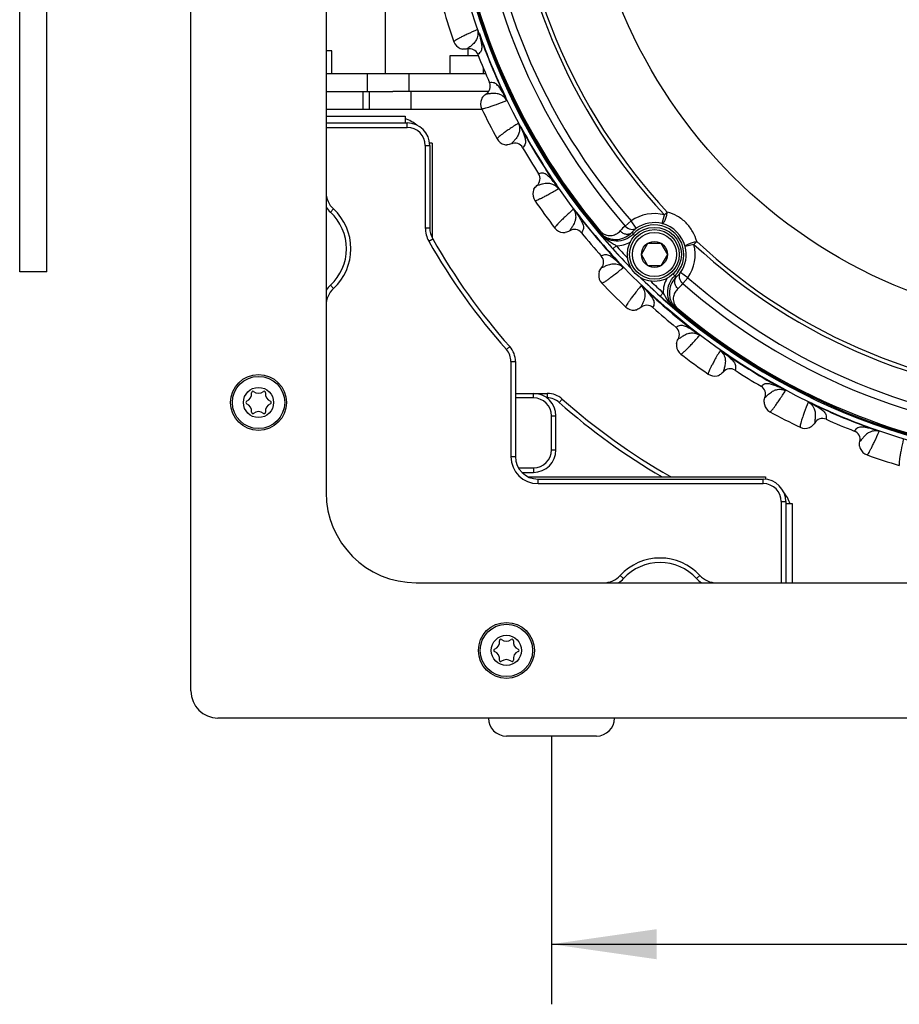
# Model space of a CAD drawing. Header units: millimetres. Extents: x 0 to 420, y 0 to 297.
# Tile 47 of 126: x 41 to 70, y 160 to 193. Entities that reach past the tile are written whole.
import ezdxf

# ---------------------------------------------------------------- set-up
doc = ezdxf.new("R2010")
doc.units = ezdxf.units.MM
doc.header["$LTSCALE"] = 23.1
doc.layers.get('0').update_dxf_attribs({"linetype": 'CONTINUOUS'})
doc.layers.add('02___PRT_ALL_AXES', color=7, linetype='CONTINUOUS')
doc.layers.add('DIM_PILOTEES', color=7, linetype='CONTINUOUS')
doc.styles.get("Standard").update_dxf_attribs({"font": 'txt', "width": 0.7})
doc.dimstyles.new('DIMSTYLE_3', dxfattribs={"dimtxt": 2.5, "dimasz": 3.5, "dimexe": 2, "dimexo": 0, "dimtad": 1, "dimlfac": 3.333333, "dimdsep": 46, "dimtxsty": 'Standard', "dimblk": '_FILLED', "dimblk1": '_FILLED', "dimblk2": '_FILLED', "dimcen": 0.09, "dimazin": 2, "dimtp": 0.5, "dimtm": 0.5, "dimtfac": 1, "dimtofl": 0, "dimtmove": 0, "dimatfit": 3, "dimldrblk": '_FILLED', "dimfxl": 0, "dimtolj": 1, "dimarcsym": 0})

# ---------------------------------------------------------------- blocks, each defined once
blk = doc.blocks.new('_FILLED')
at = {"color": 0, "linetype": 'ByBlock'}
blk.add_solid([(0, 0), (-1, 0.1429), (-1, -0.1429)], dxfattribs=at)
blk = doc.blocks.new('*D5')
at = {"layer": 'DIM_PILOTEES', "color": 2, "linetype": 'Continuous'}
for p, q in [((58.617, 169.003), (58.617, 160.077)), ((154.617, 169.003), (154.617, 160.077)), ((58.617, 162.077), (106.617, 162.077)), ((154.617, 162.077), (106.617, 162.077))]:
    blk.add_line(p, q, dxfattribs=at)
at = {"layer": 'DIM_PILOTEES', "color": 2, "linetype": 'Continuous', "xscale": 3.5, "yscale": 3.5, "zscale": 3.5, "rotation": 180}
blk.add_blockref('_FILLED', (58.617, 162.077), dxfattribs=at)
at = {"layer": 'DIM_PILOTEES', "color": 2, "linetype": 'Continuous', "xscale": 3.5, "yscale": 3.5, "zscale": 3.5}
blk.add_blockref('_FILLED', (154.617, 162.077), dxfattribs=at)
at = {"layer": 'DIM_PILOTEES', "color": 2, "linetype": 'Continuous', "insert": (106.135, 165.202), "char_height": 2.5, "width": 8.57143, "attachment_point": 2, "line_spacing_factor": 0.9}
blk.add_mtext('{\\ftxt;\\W0.0001;\\H0.0001;\\~}{\\ftxt;\\W2.2857142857;\\H2.5; }{\\ftxt;\\W0.0001;\\H0.0001;\\~}', dxfattribs=at)

msp = doc.modelspace()

# ---------------------------------------------------------------- linework, layer by layer
at = {"color": 3, "linetype": 'Continuous'}
for p, q in [((40.917, 184.453), (40.917, 262.303)), ((55.2416, 191.053), (55.2416, 191.653)), ((55.2416, 191.653), (56.1789, 191.653)), ((51.117, 190.4525), (52.5488, 190.4529)), ((52.5488, 190.4529), (53.3345, 190.4529)), ((53.88, 190.4529), (53.3345, 190.4529)), ((56.5297, 190.4529), (53.88, 190.4529)), ((60.117, 169.003), (57.117, 169.003))]:
    msp.add_line(p, q, dxfattribs=at)
at = {"color": 7, "linetype": 'Continuous'}
for p, q in [((46.617, 170.503), (46.617, 228.703)), ((51.117, 222.103), (51.117, 177.103)), ((41.817, 184.453), (41.817, 214.7008)), ((56.2058, 192.3733), (56.2163, 192.377)), ((55.8158, 191.8671), (55.815, 191.8662)), ((55.8158, 191.867), (55.815, 191.8662)), ((55.8416, 191.653), (55.8416, 191.8711)), ((56.1681, 191.6844), (56.1669, 191.6835)), ((56.1681, 191.6844), (56.1669, 191.6835)), ((51.117, 191.0525), (52.4966, 191.0529)), ((52.4966, 190.4529), (52.4966, 191.0529)), ((52.4966, 191.0529), (53.88, 191.0529)), ((53.88, 190.4529), (53.88, 191.0529)), ((53.88, 191.0529), (56.4228, 191.0529)), ((56.5581, 190.7428), (56.5567, 190.7425)), ((56.5582, 190.7427), (56.5567, 190.7425)), ((52.335, 190.4528), (52.335, 189.8528)), ((52.5488, 190.4529), (52.5488, 189.8529)), ((53.9333, 190.4529), (53.9333, 189.8529)), ((56.4382, 190.3645), (56.437, 190.3645)), ((56.4382, 190.3645), (56.437, 190.3645)), ((57.072, 190.2823), (57.082, 190.2871)), ((52.335, 189.8528), (51.117, 189.8528)), ((52.5488, 189.8529), (52.335, 189.8528)), ((53.9333, 189.8529), (52.5488, 189.8529)), ((56.3062, 189.8529), (53.9333, 189.8529)), ((51.117, 189.628), (53.742, 189.628)), ((51.117, 189.403), (53.817, 189.403)), ((53.742, 189.628), (53.742, 189.403)), ((53.817, 189.253), (53.817, 189.403)), ((51.117, 189.253), (53.817, 189.253)), ((57.5881, 189.2693), (57.5979, 189.2746)), ((54.642, 188.728), (54.5621, 188.728)), ((54.642, 188.728), (54.642, 185.5891)), ((54.417, 188.653), (54.417, 185.9149)), ((54.417, 188.653), (54.567, 188.653)), ((54.567, 188.653), (54.567, 185.9149)), ((57.282, 188.7083), (57.2814, 188.7073)), ((57.2821, 188.7083), (57.2814, 188.7073)), ((57.6586, 188.583), (57.6576, 188.5819)), ((57.6586, 188.583), (57.6576, 188.5819)), ((58.1911, 187.7139), (58.1897, 187.7135)), ((58.1912, 187.7139), (58.1897, 187.7135)), ((58.1319, 187.3216), (58.1306, 187.3214)), ((58.1318, 187.3215), (58.1306, 187.3214)), ((58.7707, 187.3395), (58.7798, 187.3458)), ((51.2582, 186.4332), (51.3596, 186.5436)), ((59.4389, 186.4198), (59.4477, 186.4265)), ((62.3769, 186.3465), (62.4733, 186.4362)), ((61.0749, 185.9752), (61.2702, 186.1465)), ((61.4408, 185.9), (61.2702, 186.1465)), ((62.3034, 186.0558), (62.3769, 186.3465)), ((54.417, 185.9149), (54.567, 185.9149)), ((59.2244, 185.8178), (59.2239, 185.8167)), ((59.2244, 185.8177), (59.2239, 185.8167)), ((60.2418, 185.8073), (60.2111, 185.7815)), ((54.5344, 185.4705), (54.6648, 185.5446)), ((59.6159, 185.7529), (59.6151, 185.7517)), ((59.6159, 185.7529), (59.6151, 185.7517)), ((61.3325, 185.7035), (61.3907, 185.6484)), ((63.361, 185.3624), (63.4507, 185.4588)), ((60.6565, 185.2198), (60.7678, 185.3202)), ((61.6105, 185.0295), (61.827, 185.4045)), ((61.827, 185.4045), (62.26, 185.4045)), ((62.26, 185.4045), (62.4765, 185.0295)), ((63.361, 185.3624), (63.0703, 185.2889)), ((60.2779, 184.9779), (60.2765, 184.9772)), ((60.2779, 184.9779), (60.2765, 184.9772)), ((61.827, 184.6545), (61.6105, 185.0295)), ((62.4765, 185.0295), (62.26, 184.6545)), ((60.2807, 184.5811), (60.2795, 184.5807)), ((60.2806, 184.581), (60.2795, 184.5807)), ((60.9088, 184.6987), (60.9169, 184.7064)), ((62.26, 184.6545), (61.827, 184.6545)), ((62.7181, 184.318), (62.6624, 184.3767)), ((63.1611, 184.2558), (62.9145, 184.4263)), ((62.9898, 184.0604), (63.1611, 184.2558)), ((51.2582, 184.0028), (51.3596, 183.8924)), ((61.7127, 183.8948), (61.7204, 183.9029)), ((62.3347, 183.7533), (62.2344, 183.6419)), ((61.595, 183.2667), (61.5947, 183.2655)), ((61.595, 183.2666), (61.5947, 183.2655)), ((61.9919, 183.2639), (61.9912, 183.2625)), ((61.9919, 183.2639), (61.9912, 183.2625)), ((62.8219, 183.2273), (62.7961, 183.1966)), ((62.7669, 182.6019), (62.7657, 182.6011)), ((62.7669, 182.6019), (62.7657, 182.6011)), ((62.8318, 182.2104), (62.8307, 182.2099)), ((62.8317, 182.2104), (62.8307, 182.2099)), ((63.4338, 182.4249), (63.4405, 182.4337)), ((57.1173, 181.8636), (57.2294, 181.9632)), ((64.3535, 181.7567), (64.3598, 181.7658)), ((57.2688, 181.465), (57.2688, 178.303)), ((57.2688, 181.465), (57.4188, 181.465)), ((57.4188, 181.465), (57.4188, 178.303)), ((64.3356, 181.1179), (64.3354, 181.1166)), ((64.3355, 181.1178), (64.3354, 181.1166)), ((64.7279, 181.1772), (64.7275, 181.1757)), ((64.7279, 181.1771), (64.7275, 181.1757)), ((65.5959, 180.6436), (65.597, 180.6446)), ((65.5959, 180.6436), (65.597, 180.6446)), ((66.2833, 180.5741), (66.2886, 180.5839)), ((57.4188, 180.4048), (58.479, 180.4048)), ((58.017, 180.2548), (57.4188, 180.2548)), ((58.017, 180.2548), (58.017, 180.4048)), ((58.467, 180.2548), (58.479, 180.2548)), ((58.479, 180.4048), (58.479, 180.2548)), ((58.9772, 180.2154), (58.8776, 180.1033)), ((65.7213, 180.2674), (65.7223, 180.2681)), ((65.7213, 180.2674), (65.7223, 180.268)), ((67.2963, 180.058), (67.3011, 180.068)), ((58.617, 178.528), (58.617, 179.6548)), ((58.617, 179.6548), (58.767, 179.6548)), ((58.767, 178.528), (58.767, 179.6548)), ((67.7567, 179.5442), (67.7565, 179.5427)), ((67.7568, 179.5441), (67.7565, 179.5427)), ((67.3785, 179.4242), (67.3785, 179.423)), ((67.3785, 179.4242), (67.3785, 179.423)), ((68.6984, 179.1541), (68.6975, 179.1529)), ((68.6984, 179.1541), (68.6975, 179.1529)), ((69.3873, 179.1918), (69.391, 179.2023)), ((68.8811, 178.8018), (68.8802, 178.801)), ((68.881, 178.8018), (68.8802, 178.801)), ((57.2688, 178.303), (57.4188, 178.303)), ((58.617, 178.528), (58.767, 178.528)), ((57.5192, 177.928), (58.017, 177.928)), ((58.017, 177.928), (58.017, 177.778)), ((57.6338, 177.778), (58.017, 177.778)), ((57.8454, 177.628), (65.742, 177.628)), ((62.5586, 177.6508), (62.5456, 177.628)), ((65.742, 177.628), (65.742, 177.5481)), ((58.1688, 177.403), (58.1688, 177.553)), ((58.1688, 177.553), (65.667, 177.553)), ((58.1688, 177.403), (65.667, 177.403)), ((65.667, 177.403), (65.667, 177.553)), ((66.267, 176.803), (66.267, 174.103)), ((66.267, 176.803), (66.417, 176.803)), ((66.417, 176.803), (66.417, 174.103)), ((66.642, 176.728), (66.417, 176.728)), ((66.642, 174.103), (66.642, 176.728)), ((61.0168, 174.2442), (60.9064, 174.3456)), ((63.4472, 174.2442), (63.5576, 174.3456)), ((54.117, 174.103), (99.117, 174.103)), ((165.717, 169.603), (47.517, 169.603))]:
    msp.add_line(p, q, dxfattribs=at)
for centre, radius in [((76.617, 199.603), 21.6412), ((76.617, 199.603), 16.9279), ((62.0435, 185.0295), 0.9), ((62.0435, 185.0295), 0.825), ((62.0435, 185.0295), 0.735), ((62.0435, 185.0295), 0.433), ((48.867, 180.103), 0.93), ((48.867, 180.103), 0.87), ((48.867, 180.103), 0.5025), ((57.117, 171.853), 0.93), ((57.117, 171.853), 0.87), ((57.117, 171.853), 0.5025)]:
    msp.add_circle(centre, radius, dxfattribs=at)
for centre, radius, start, end in [((76.617, 199.603), 21.4888, 180.57183, 224.41684), ((76.617, 199.603), 19.4555, 182.0507, 222.95139), ((76.617, 199.603), 19.3238, 182.0507, 222.95139), ((76.617, 199.603), 20.6706, 183.7569, 221.24518), ((76.617, 199.603), 20.4108, 183.7569, 221.24518), ((76.617, 199.603), 21.452, 184.88886, 220.11322), ((76.617, 199.603), 21.4119, 184.88886, 220.11322), ((76.617, 199.603), 22.53, 196.56213, 199.43786), ((76.617, 199.603), 21.6537, 199.50423, 205.49576), ((76.617, 199.603), 21.6426, 199.50423, 205.49576), ((55.7248, 192.2302), 0.375, 199.436, 247.64906), ((55.7251, 192.2312), 0.3761, 247.6698, 259.69195), ((55.8873, 191.5751), 0.2999, 21.1846, 103.95163), ((76.617, 199.603), 21.93, 201.16941, 203.83059), ((56.2823, 190.6214), 0.2999, 301.04845, 23.8154), ((56.6306, 190.0434), 0.375, 157.18416, 205.56325), ((56.6315, 190.0428), 0.3761, 145.21947, 157.16366), ((76.617, 199.603), 22.53, 205.56213, 208.43786), ((53.292, 188.278), 1.35, 51.16268, 70.52342), ((53.817, 188.653), 0.75, 0, 90), ((53.817, 188.653), 0.6, 0, 90), ((76.617, 199.603), 21.6537, 208.50424, 214.49576), ((76.617, 199.603), 21.6426, 208.50424, 214.49576), ((53.292, 188.278), 1.35, 19.48238, 19.80915), ((57.1354, 189.0527), 0.375, 208.436, 256.64906), ((57.3983, 188.4311), 0.2999, 30.18461, 112.95164), ((57.1355, 189.0538), 0.3761, 256.66981, 268.69195), ((76.617, 199.603), 21.93, 210.16941, 212.83059), ((57.9377, 187.551), 0.2999, 310.04846, 32.81545), ((51.867, 187.096), 0.75, 180, 227.43155), ((58.3721, 187.0345), 0.375, 165.88021, 214.56327), ((58.3731, 187.0341), 0.3761, 153.9292, 165.85978), ((76.617, 199.603), 22.53, 214.56213, 217.43786), ((51.867, 187.096), 0.9, 213.45666, 227.43155), ((50.142, 185.218), 1.65, 312.56845, 47.43155), ((50.142, 185.218), 1.8, 312.56845, 47.43155), ((76.617, 199.603), 21.6426, 217.50424, 223.4958), ((76.617, 199.603), 21.6537, 217.50424, 223.4958), ((62.0435, 185.029), 1.359, 75.79979, 124.6817), ((55.317, 185.9149), 0.9, 180, 209.58641), ((55.317, 185.9149), 0.75, 180, 209.58641), ((59.0257, 186.135), 0.375, 217.436, 265.64906), ((59.3826, 185.5622), 0.2999, 39.18459, 121.95162), ((66.5178, 186.4647), 6.3436, 186.18313, 186.59913), ((61.9038, 184.9187), 1.3429, 128.11538, 138.23593), ((62.1088, 185.0789), 1.0585, 129.13028, 139.13394), ((63.7472, 186.6012), 2.5761, 198.78994, 200.39359), ((62.0435, 185.029), 0.9801, 313.49528, 136.5068), ((62.0435, 185.029), 1.0592, 75.79979, 124.6817), ((62.026, 185.0114), 1.0806, 14.87656, 75.12552), ((72.9266, 195.913), 21.15, 209.58641, 221.62668), ((72.9266, 195.913), 21, 209.58641, 221.62668), ((59.0256, 186.1361), 0.3761, 265.6698, 277.69195), ((76.617, 199.603), 21.93, 219.16941, 221.83059), ((73.6616, 196.6883), 17.3418, 219.16618, 219.90668), ((70.1467, 193.7515), 12.7614, 219.91665, 221.9556), ((60.7888, 186.2191), 0.8992, 268.66328, 300.57095), ((76.617, 199.603), 19.3238, 227.0507, 267.95139), ((76.617, 199.603), 21.4852, 222.02426, 224.40945), ((76.617, 199.603), 21.3353, 222.02432, 223.54325), ((62.0435, 185.029), 1.0592, 325.32038, 14.20229), ((62.0435, 185.029), 1.359, 325.32038, 14.20229), ((76.617, 199.603), 19.4555, 227.0507, 267.95139), ((60.053, 184.7773), 0.2999, 319.04847, 41.81538), ((60.5629, 184.3351), 0.375, 174.85395, 223.56328), ((60.5639, 184.3349), 0.3761, 162.92373, 174.83365), ((76.617, 199.603), 21.4888, 225.58278, 269.42801), ((76.617, 199.603), 21.4852, 225.57935, 227.97808), ((76.617, 199.603), 21.3353, 226.45877, 227.97776), ((63.2336, 183.7743), 0.8991, 149.37586, 181.33904), ((63.6157, 186.7327), 2.5761, 249.60849, 251.21214), ((62.0934, 185.0943), 1.0585, 310.86814, 320.8718), ((76.617, 199.603), 20.4108, 228.7569, 266.24518), ((51.867, 183.34), 0.9, 132.56845, 146.54334), ((51.867, 183.34), 0.75, 132.56845, 180), ((76.617, 199.603), 22.53, 223.56213, 226.43786), ((76.617, 199.603), 21.6537, 226.50423, 232.49575), ((76.617, 199.603), 21.6426, 226.50423, 232.49575), ((61.9332, 184.8893), 1.3429, 311.76615, 321.8867), ((76.617, 199.603), 20.6706, 228.7569, 266.24518), ((70.4282, 192.7432), 12.2463, 228.00406, 230.12832), ((61.3491, 183.5489), 0.375, 226.43597, 274.64853), ((61.3489, 183.55), 0.3761, 274.66927, 286.69159), ((61.7913, 183.039), 0.2999, 48.1846, 130.95165), ((76.617, 199.603), 21.93, 228.16941, 230.83059), ((73.0874, 195.9023), 16.3756, 230.07355, 230.85775), ((63.4791, 189.5032), 6.3435, 263.40295, 263.81895), ((76.617, 199.603), 21.452, 229.88886, 265.11322), ((76.617, 199.603), 21.4119, 229.88886, 265.11322), ((62.5762, 182.3686), 0.2999, 328.04846, 50.81539), ((56.6688, 181.465), 0.6, 0, 41.62668), ((56.6688, 181.465), 0.75, 0, 41.62668), ((63.1501, 182.0116), 0.3761, 172.53661, 184.66756), ((63.149, 182.0117), 0.375, 184.68899, 232.56316), ((76.617, 199.603), 22.53, 232.56213, 235.43786), ((76.617, 199.603), 21.6537, 235.50421, 241.49578), ((76.617, 199.603), 21.6426, 235.50421, 241.49578), ((64.565, 180.9237), 0.2999, 57.18461, 139.95163), ((64.0485, 181.3581), 0.375, 235.436, 283.64906), ((64.0481, 181.3591), 0.3761, 283.6698, 295.69195), ((76.617, 199.603), 21.93, 237.16941, 239.83059), ((65.4451, 180.3843), 0.2999, 337.04848, 59.81534), ((48.3783, 180.3852), 0.2599, 290.95218, 9.04782), ((48.6767, 180.4327), 0.0423, 50.95218, 189.04782), ((48.867, 180.6674), 0.2599, 230.95218, 309.04782), ((49.0574, 180.4327), 0.0423, 350.95218, 129.04782), ((49.3558, 180.3852), 0.2599, 170.95218, 249.04782), ((58.017, 179.6548), 0.75, 0, 90), ((58.017, 179.6548), 0.6, 0, 90), ((58.479, 179.6548), 0.75, 48.37332, 90), ((58.479, 179.6548), 0.6, 48.37332, 90), ((72.927, 195.9126), 21, 228.37332, 240.41359), ((48.4863, 180.103), 0.0423, 110.95218, 249.04782), ((48.3783, 179.8208), 0.2599, 350.95218, 69.04782), ((49.3558, 179.8208), 0.2599, 110.95218, 189.04782), ((49.2477, 180.103), 0.0423, 290.95218, 69.04782), ((72.927, 195.9126), 21.15, 228.37332, 239.84013), ((66.0678, 180.1215), 0.3761, 181.53457, 193.65669), ((66.0667, 180.1214), 0.375, 193.67798, 241.56321), ((76.617, 199.603), 21.6537, 244.50424, 250.49578), ((76.617, 199.603), 21.6426, 244.50424, 250.49577), ((48.6767, 179.7733), 0.0423, 170.95218, 309.04782), ((48.867, 179.5386), 0.2599, 50.95218, 129.04782), ((49.0574, 179.7733), 0.0423, 230.95218, 9.04782), ((76.617, 199.603), 22.53, 241.56213, 244.43786), ((67.6354, 179.2683), 0.2999, 66.1846, 148.95164), ((76.617, 199.603), 21.93, 246.16941, 248.83059), ((67.0574, 179.6166), 0.375, 244.436, 292.64906), ((67.0568, 179.6176), 0.3761, 292.6698, 304.69195), ((68.5891, 178.8733), 0.2999, 346.04847, 68.81539), ((69.2452, 178.7111), 0.3761, 189.93834, 201.83765), ((69.2442, 178.7108), 0.375, 201.85792, 250.56328), ((58.1688, 178.303), 0.9, 180, 270), ((58.1688, 178.303), 0.75, 180, 270), ((58.017, 178.528), 0.75, 270, 360), ((58.017, 178.528), 0.6, 270, 360), ((76.617, 199.603), 22.53, 250.56213, 253.43786), ((62.9289, 178.303), 0.75, 240.41359, 244.23408), ((65.667, 176.803), 0.75, 0, 90), ((65.667, 176.803), 0.6, 0, 90), ((65.292, 176.278), 1.35, 70.18244, 70.51862), ((54.117, 177.103), 3, 180, 270), ((65.292, 176.278), 1.35, 19.48138, 38.87706), ((62.232, 173.128), 1.8, 42.56845, 137.43155), ((62.232, 173.128), 1.65, 42.56845, 137.43155), ((60.354, 174.853), 0.75, 270, 317.43155), ((64.11, 174.853), 0.75, 222.56845, 270), ((60.354, 174.853), 0.9, 303.45666, 317.43155), ((64.11, 174.853), 0.9, 222.56845, 236.54334), ((56.6283, 172.1352), 0.2599, 290.95218, 9.04782), ((56.9267, 172.1827), 0.0423, 50.95218, 189.04782), ((57.117, 172.4174), 0.2599, 230.95218, 309.04782), ((57.3074, 172.1827), 0.0423, 350.95218, 129.04782), ((57.6058, 172.1352), 0.2599, 170.95218, 249.04782), ((56.7363, 171.853), 0.0423, 110.95218, 249.04782), ((56.6283, 171.5708), 0.2599, 350.95218, 69.04782), ((57.6058, 171.5708), 0.2599, 110.95218, 189.04782), ((57.4977, 171.853), 0.0423, 290.95218, 69.04782), ((56.9267, 171.5233), 0.0423, 170.95218, 309.04782), ((57.117, 171.2886), 0.2599, 50.95218, 129.04782), ((57.3074, 171.5233), 0.0423, 230.95218, 9.04782), ((47.517, 170.503), 0.9, 180, 270), ((57.117, 169.603), 0.6, 180, 270), ((60.117, 169.603), 0.6, 270, 360)]:
    msp.add_arc(centre, radius, start, end, dxfattribs=at)
for points, knots in [([(56.1502, 192.5086), (56.0377, 192.4586), (55.8807, 192.3877), (55.6884, 192.2961), (55.5787, 192.2414), (55.493, 192.1957), (55.4296, 192.1586), (55.3919, 192.1314), (55.3724, 192.1134), (55.3711, 192.1054)], [0, 0, 0, 0, 0.419017, 0.5863447, 0.7253449, 0.835943, 0.9181717, 0.9723313, 1, 1, 1, 1]), ([(56.1502, 192.5086), (56.1701, 192.4505), (56.1774, 192.3546), (56.1449, 192.2233), (56.0828, 192.1041), (55.9821, 192.0009), (55.8831, 191.9264), (55.8325, 191.8852), (55.8158, 191.867)], [0, 0, 0, 0, 0.2372863, 0.3547794, 0.520528, 0.7493754, 0.9045393, 1, 1, 1, 1]), ([(56.2058, 192.3733), (56.202, 192.3847), (56.1857, 192.4307), (56.1661, 192.4755), (56.1502, 192.5086)], [0, 0, 0, 0, 0.2462353, 1, 1, 1, 1]), ([(56.2163, 192.377), (56.2116, 192.3904), (56.2018, 192.4165), (56.1857, 192.4534), (56.1714, 192.4815), (56.1594, 192.4992), (56.1535, 192.5065), (56.1502, 192.5086)], [0, 0, 0, 0, 0.2863298, 0.5637574, 0.8152821, 0.9206948, 1, 1, 1, 1]), ([(56.2058, 192.3733), (56.236, 192.2748), (56.2752, 192.1295), (56.301, 191.9374), (56.2902, 191.8121), (56.2275, 191.7334), (56.1879, 191.6993), (56.1681, 191.6844)], [0, 0, 0, 0, 0.4163314, 0.6037515, 0.7883385, 0.8999698, 1, 1, 1, 1]), ([(57.072, 190.2823), (57.0236, 190.3732), (56.9486, 190.5038), (56.831, 190.6578), (56.7348, 190.7387), (56.6348, 190.7501), (56.5827, 190.7462), (56.5581, 190.7428)], [0, 0, 0, 0, 0.4163293, 0.6037496, 0.7883374, 0.8999693, 1, 1, 1, 1]), ([(57.1283, 190.1473), (57.1012, 190.2024), (57.0386, 190.2755), (56.9228, 190.3453), (56.7946, 190.3856), (56.6504, 190.3874), (56.5277, 190.3701), (56.4628, 190.3634), (56.4382, 190.3645)], [0, 0, 0, 0, 0.2372774, 0.3547709, 0.5205224, 0.7493737, 0.9045393, 1, 1, 1, 1]), ([(56.2923, 189.8815), (56.2989, 189.8768), (56.3254, 189.8778), (56.3713, 189.8852), (56.4424, 189.9038), (56.5353, 189.9321), (56.6515, 189.971), (56.8523, 190.0422), (57.0134, 190.1031), (57.1283, 190.1473)], [0, 0, 0, 0, 0.0276676, 0.0818253, 0.1640493, 0.2746457, 0.4136462, 0.5809734, 1, 1, 1, 1]), ([(57.1283, 190.1473), (57.1193, 190.17), (57.1035, 190.2162), (57.0828, 190.2604), (57.072, 190.2823)], [0, 0, 0, 0, 0.5010533, 1, 1, 1, 1]), ([(57.1283, 190.1473), (57.1292, 190.1511), (57.1281, 190.1604), (57.1241, 190.1814), (57.1144, 190.2114), (57.0996, 190.2489), (57.0881, 190.2743), (57.082, 190.2871)], [0, 0, 0, 0, 0.0792676, 0.1846612, 0.4362178, 0.7136592, 1, 1, 1, 1]), ([(57.512, 189.3943), (57.4087, 189.3273), (57.2647, 189.2327), (57.0892, 189.1122), (56.9893, 189.041), (56.9119, 188.9824), (56.855, 188.9358), (56.822, 188.9031), (56.8056, 188.8822), (56.8056, 188.8741)], [0, 0, 0, 0, 0.4190168, 0.5863445, 0.7253449, 0.8359431, 0.9181716, 0.9723313, 1, 1, 1, 1]), ([(57.5121, 189.3943), (57.5408, 189.34), (57.563, 189.2464), (57.5514, 189.1116), (57.5087, 188.9842), (57.4254, 188.8664), (57.3393, 188.7774), (57.2957, 188.7288), (57.282, 188.7083)], [0, 0, 0, 0, 0.2372905, 0.3547858, 0.5205347, 0.7493802, 0.9045419, 1, 1, 1, 1]), ([(57.5881, 189.2693), (57.5768, 189.2909), (57.5588, 189.3229), (57.5357, 189.3589), (57.5218, 189.379), (57.5156, 189.3895), (57.512, 189.3943)], [0, 0, 0, 0, 0.4989176, 0.7520757, 0.8770219, 1, 1, 1, 1]), ([(57.5979, 189.2746), (57.5911, 189.2871), (57.5773, 189.3113), (57.5557, 189.3452), (57.5372, 189.3708), (57.5225, 189.3863), (57.5156, 189.3928), (57.512, 189.3943)], [0, 0, 0, 0, 0.286329, 0.5637534, 0.8152931, 0.9206428, 1, 1, 1, 1]), ([(57.5881, 189.2693), (57.6333, 189.1767), (57.6948, 189.0394), (57.7503, 188.8536), (57.7592, 188.7282), (57.7096, 188.6407), (57.6758, 188.6008), (57.6586, 188.583)], [0, 0, 0, 0, 0.4163288, 0.6037494, 0.7883368, 0.8999692, 1, 1, 1, 1]), ([(58.7707, 187.3395), (58.7087, 187.4218), (58.6142, 187.539), (58.4739, 187.6728), (58.3662, 187.7376), (58.2657, 187.7331), (58.2148, 187.7212), (58.1911, 187.7139)], [0, 0, 0, 0, 0.4163275, 0.6037486, 0.7883366, 0.8999686, 1, 1, 1, 1]), ([(58.0633, 186.8217), (58.0705, 186.8181), (58.0965, 186.8232), (58.1407, 186.8377), (58.208, 186.8672), (58.2954, 186.9097), (58.4041, 186.9663), (58.5913, 187.068), (58.7409, 187.1534), (58.8475, 187.215)], [0, 0, 0, 0, 0.0276676, 0.0818253, 0.1640493, 0.2746457, 0.4136462, 0.5809734, 1, 1, 1, 1]), ([(58.8475, 187.215), (58.8121, 187.2652), (58.7388, 187.3276), (58.6135, 187.3784), (58.4806, 187.3982), (58.3378, 187.3774), (58.2194, 187.3412), (58.1564, 187.3244), (58.1318, 187.3215)], [0, 0, 0, 0, 0.2372782, 0.3547685, 0.520516, 0.7493642, 0.9045316, 1, 1, 1, 1]), ([(58.8475, 187.215), (58.835, 187.236), (58.8121, 187.2792), (58.7848, 187.3196), (58.7707, 187.3395)], [0, 0, 0, 0, 0.5010581, 1, 1, 1, 1]), ([(58.8475, 187.215), (58.8477, 187.2189), (58.8452, 187.2279), (58.8379, 187.2481), (58.8236, 187.2762), (58.8032, 187.3109), (58.7879, 187.3341), (58.7798, 187.3458)], [0, 0, 0, 0, 0.0792721, 0.1846648, 0.4362273, 0.7136696, 1, 1, 1, 1]), ([(59.3442, 186.5313), (59.2527, 186.449), (59.1253, 186.333), (58.9707, 186.1865), (58.8833, 186.1005), (58.8159, 186.0306), (58.767, 185.9757), (58.7396, 185.9382), (58.7266, 185.915), (58.7279, 185.907)], [0, 0, 0, 0, 0.4190172, 0.5863449, 0.7253448, 0.835943, 0.9181717, 0.9723313, 1, 1, 1, 1]), ([(59.3442, 186.5313), (59.381, 186.4821), (59.4177, 186.3932), (59.4273, 186.2582), (59.4051, 186.1257), (59.3412, 185.9964), (59.2701, 185.895), (59.2347, 185.8402), (59.2244, 185.8177)], [0, 0, 0, 0, 0.2372834, 0.3547731, 0.5205199, 0.7493671, 0.9045337, 1, 1, 1, 1]), ([(59.4389, 186.4198), (59.4244, 186.4393), (59.4016, 186.4681), (59.3731, 186.5001), (59.3562, 186.5177), (59.3486, 186.5271), (59.3442, 186.5313)], [0, 0, 0, 0, 0.4989161, 0.752088, 0.8769964, 1, 1, 1, 1]), ([(59.4477, 186.4265), (59.4391, 186.4378), (59.4217, 186.4596), (59.395, 186.4897), (59.3728, 186.512), (59.3558, 186.525), (59.348, 186.5304), (59.3442, 186.5313)], [0, 0, 0, 0, 0.2863318, 0.5637578, 0.8153008, 0.920646, 1, 1, 1, 1]), ([(62.3034, 186.0558), (62.3103, 186.055), (62.3282, 186.0628), (62.3624, 186.101), (62.4039, 186.1816), (62.4454, 186.2999), (62.466, 186.3898), (62.4733, 186.4362)], [0, 0, 0, 0, 0.0489839, 0.124017, 0.3586922, 0.6721737, 1, 1, 1, 1]), ([(63.4507, 185.4588), (63.4207, 185.5744), (63.3291, 185.8007), (63.1068, 186.0923), (62.8152, 186.3146), (62.5889, 186.4062), (62.4733, 186.4362)], [0, 0, 0, 0, 0.2478328, 0.499984, 0.7521445, 1, 1, 1, 1]), ([(59.4389, 186.4198), (59.498, 186.3354), (59.5803, 186.2093), (59.6642, 186.0346), (59.6925, 185.9121), (59.6572, 185.8179), (59.6301, 185.7732), (59.6159, 185.7529)], [0, 0, 0, 0, 0.4163263, 0.6037479, 0.7883366, 0.8999689, 1, 1, 1, 1]), ([(60.2111, 185.7815), (60.2523, 185.7326), (60.3451, 185.6481), (60.5056, 185.5653), (60.6682, 185.5269), (60.8686, 185.5249), (61.0983, 185.593), (61.2471, 185.7062), (61.3084, 185.7715)], [0, 0, 0, 0, 0.1549354, 0.3001981, 0.4333702, 0.5564913, 0.7830362, 1, 1, 1, 1]), ([(60.2418, 185.8073), (60.2722, 185.7712), (60.3392, 185.7137), (60.4767, 185.6558), (60.6344, 185.6507), (60.7894, 185.71), (60.8691, 185.7761), (60.9021, 185.8132)], [0, 0, 0, 0, 0.1895324, 0.3464147, 0.5920578, 0.8008831, 1, 1, 1, 1]), ([(60.9021, 185.8132), (60.9293, 185.784), (60.9933, 185.7354), (61.1057, 185.7008), (61.2186, 185.7102), (61.2831, 185.7474), (61.3084, 185.7715)], [0, 0, 0, 0, 0.2654064, 0.5233125, 0.7675494, 1, 1, 1, 1]), ([(61.0749, 185.9752), (61.1201, 185.9222), (61.2153, 185.862), (61.3522, 185.8583), (61.4145, 185.8825), (61.4408, 185.9)], [0, 0, 0, 0, 0.51887, 0.7645351, 1, 1, 1, 1]), ([(61.3325, 185.7035), (61.2608, 185.6279), (61.0831, 185.5055), (60.7666, 185.4478), (60.4539, 185.5237), (60.2835, 185.6561), (60.2162, 185.7357)], [0, 0, 0, 0, 0.2499967, 0.4999859, 0.7499764, 1, 1, 1, 1]), ([(60.7678, 185.3202), (60.7364, 185.3378), (60.6128, 185.4073), (60.4919, 185.4831), (60.4089, 185.5488)], [0, 0, 0, 0, 0.2537562, 1, 1, 1, 1]), ([(63.0703, 185.2889), (63.0695, 185.2958), (63.0773, 185.3137), (63.1156, 185.348), (63.1961, 185.3894), (63.3144, 185.4309), (63.4043, 185.4515), (63.4507, 185.4588)], [0, 0, 0, 0, 0.0489858, 0.1240189, 0.3586935, 0.6721743, 1, 1, 1, 1]), ([(60.9088, 184.6987), (60.8348, 184.7703), (60.7231, 184.8712), (60.5636, 184.9814), (60.4471, 185.0286), (60.3485, 185.0085), (60.3001, 184.9887), (60.2779, 184.9779)], [0, 0, 0, 0, 0.4163342, 0.6037559, 0.788341, 0.8999716, 1, 1, 1, 1]), ([(61.0041, 184.5877), (60.9613, 184.6318), (60.8792, 184.6819), (60.7475, 184.7125), (60.6131, 184.7113), (60.4754, 184.6684), (60.3641, 184.6141), (60.3045, 184.5877), (60.2806, 184.581)], [0, 0, 0, 0, 0.2372749, 0.3547658, 0.5205184, 0.7493686, 0.9045363, 1, 1, 1, 1]), ([(60.2911, 184.0767), (60.2989, 184.0741), (60.3238, 184.0833), (60.3651, 184.1046), (60.427, 184.1442), (60.5066, 184.1998), (60.6052, 184.2727), (60.7741, 184.4025), (60.9085, 184.5102), (61.0041, 184.5877)], [0, 0, 0, 0, 0.0276644, 0.0818165, 0.1640333, 0.2746193, 0.4136144, 0.5809537, 1, 1, 1, 1]), ([(61.0042, 184.5877), (60.9886, 184.6066), (60.9592, 184.6456), (60.9258, 184.6813), (60.9088, 184.6987)], [0, 0, 0, 0, 0.5010773, 1, 1, 1, 1]), ([(61.0041, 184.5877), (61.0037, 184.5916), (60.9999, 184.6002), (60.9895, 184.6189), (60.9711, 184.6445), (60.9455, 184.6755), (60.9266, 184.6961), (60.9169, 184.7064)], [0, 0, 0, 0, 0.0792264, 0.184677, 0.4362301, 0.7136599, 1, 1, 1, 1]), ([(62.7503, 183.2017), (62.6707, 183.269), (62.5383, 183.4394), (62.4624, 183.752), (62.5201, 184.0686), (62.6425, 184.2463), (62.7181, 184.318)], [0, 0, 0, 0, 0.2499995, 0.5000001, 0.7499781, 1, 1, 1, 1]), ([(62.786, 184.2939), (62.7208, 184.2326), (62.6076, 184.0838), (62.5395, 183.854), (62.5415, 183.6536), (62.5799, 183.491), (62.6627, 183.3306), (62.7472, 183.2378), (62.7961, 183.1966)], [0, 0, 0, 0, 0.2169685, 0.4435715, 0.5667109, 0.6998765, 0.8450975, 1, 1, 1, 1]), ([(62.8277, 183.8876), (62.7986, 183.9148), (62.75, 183.9788), (62.7154, 184.0912), (62.7248, 184.2041), (62.762, 184.2686), (62.786, 184.2939)], [0, 0, 0, 0, 0.2654064, 0.5233125, 0.7675494, 1, 1, 1, 1]), ([(62.9898, 184.0604), (62.9368, 184.1056), (62.8765, 184.2008), (62.8729, 184.3377), (62.8971, 184.4), (62.9145, 184.4263)], [0, 0, 0, 0, 0.51887, 0.7645351, 1, 1, 1, 1]), ([(61.6017, 183.9901), (61.5242, 183.8945), (61.4165, 183.7601), (61.2868, 183.5912), (61.2138, 183.4926), (61.1583, 183.413), (61.1186, 183.3511), (61.0973, 183.3098), (61.0882, 183.2849), (61.0907, 183.2771)], [0, 0, 0, 0, 0.4190282, 0.5863559, 0.725353, 0.8359474, 0.9181739, 0.972332, 1, 1, 1, 1]), ([(61.6018, 183.9902), (61.6459, 183.9474), (61.6959, 183.8652), (61.7265, 183.7335), (61.7253, 183.5991), (61.6824, 183.4614), (61.6281, 183.3501), (61.6017, 183.2904), (61.595, 183.2666)], [0, 0, 0, 0, 0.2372889, 0.3547838, 0.5205326, 0.749379, 0.9045414, 1, 1, 1, 1]), ([(61.7127, 183.8948), (61.6953, 183.9119), (61.6684, 183.9369), (61.6302, 183.9673), (61.6116, 183.9831), (61.6017, 183.9901)], [0, 0, 0, 0, 0.4989251, 0.7520889, 1, 1, 1, 1]), ([(61.7204, 183.9029), (61.7101, 183.9126), (61.6895, 183.9315), (61.6585, 183.957), (61.6329, 183.9756), (61.6142, 183.9858), (61.6056, 183.9899), (61.6017, 183.9901)], [0, 0, 0, 0, 0.2863399, 0.5637763, 0.8153294, 0.9207121, 1, 1, 1, 1]), ([(61.7127, 183.8948), (61.7843, 183.8207), (61.8852, 183.7091), (61.9954, 183.5496), (62.0426, 183.4331), (62.0225, 183.3345), (62.0027, 183.2861), (61.9919, 183.2639)], [0, 0, 0, 0, 0.4163319, 0.6037519, 0.7883388, 0.8999699, 1, 1, 1, 1]), ([(62.8277, 183.8876), (62.7907, 183.8546), (62.7246, 183.7749), (62.6653, 183.6198), (62.6704, 183.4621), (62.7284, 183.3247), (62.7858, 183.2577), (62.8219, 183.2273)], [0, 0, 0, 0, 0.1991522, 0.4080464, 0.6537536, 0.8105924, 1, 1, 1, 1]), ([(62.5634, 183.3944), (62.5417, 183.4219), (62.4574, 183.5363), (62.387, 183.66), (62.3347, 183.7533)], [0, 0, 0, 0, 0.2468901, 1, 1, 1, 1]), ([(63.4338, 182.4249), (63.3494, 182.484), (63.2233, 182.5663), (63.0486, 182.6502), (62.9261, 182.6785), (62.8319, 182.6432), (62.7872, 182.6161), (62.7669, 182.6019)], [0, 0, 0, 0, 0.4163263, 0.6037468, 0.7883359, 0.8999691, 1, 1, 1, 1]), ([(63.5453, 182.3302), (63.4961, 182.3671), (63.4072, 182.4037), (63.2722, 182.4133), (63.1397, 182.3911), (63.0104, 182.3272), (62.909, 182.2561), (62.8542, 182.2207), (62.8317, 182.2104)], [0, 0, 0, 0, 0.2372871, 0.3547768, 0.5205243, 0.7493724, 0.9045376, 1, 1, 1, 1]), ([(62.921, 181.7139), (62.929, 181.7126), (62.9522, 181.7256), (62.9897, 181.753), (63.0446, 181.8019), (63.1145, 181.8692), (63.2005, 181.9567), (63.347, 182.1113), (63.463, 182.2387), (63.5453, 182.3302)], [0, 0, 0, 0, 0.0276676, 0.0818253, 0.1640493, 0.2746457, 0.4136462, 0.5809734, 1, 1, 1, 1]), ([(63.5453, 182.3302), (63.5269, 182.3463), (63.4918, 182.3803), (63.4533, 182.4104), (63.4338, 182.4249)], [0, 0, 0, 0, 0.5010768, 1, 1, 1, 1]), ([(63.5453, 182.3302), (63.5444, 182.334), (63.5391, 182.3418), (63.526, 182.3588), (63.5037, 182.381), (63.4736, 182.4077), (63.4518, 182.4251), (63.4405, 182.4337)], [0, 0, 0, 0, 0.0793198, 0.1846728, 0.4362618, 0.7136949, 1, 1, 1, 1]), ([(64.229, 181.8335), (64.1674, 181.7269), (64.082, 181.5773), (63.9803, 181.3901), (63.9237, 181.2814), (63.8813, 181.194), (63.8517, 181.1267), (63.8372, 181.0825), (63.8321, 181.0565), (63.8357, 181.0493)], [0, 0, 0, 0, 0.4190236, 0.5863511, 0.7253523, 0.8359487, 0.9181735, 0.9723321, 1, 1, 1, 1]), ([(64.3598, 181.7658), (64.3481, 181.7739), (64.3249, 181.7892), (64.2902, 181.8097), (64.2621, 181.8239), (64.2419, 181.8313), (64.2329, 181.8336), (64.229, 181.8335)], [0, 0, 0, 0, 0.2863302, 0.5637478, 0.8152579, 0.9207287, 1, 1, 1, 1]), ([(64.3535, 181.7567), (64.3437, 181.7637), (64.3035, 181.7913), (64.2613, 181.8159), (64.229, 181.8335)], [0, 0, 0, 0, 0.2462388, 1, 1, 1, 1]), ([(64.229, 181.8335), (64.2792, 181.7981), (64.3416, 181.7248), (64.3924, 181.5995), (64.4122, 181.4666), (64.3914, 181.3238), (64.3552, 181.2054), (64.3384, 181.1424), (64.3355, 181.1178)], [0, 0, 0, 0, 0.2372853, 0.3547779, 0.5205265, 0.7493743, 0.9045388, 1, 1, 1, 1]), ([(64.3535, 181.7567), (64.4358, 181.6947), (64.553, 181.6002), (64.6868, 181.4599), (64.7516, 181.3522), (64.7471, 181.2517), (64.7352, 181.2008), (64.7279, 181.1771)], [0, 0, 0, 0, 0.416338, 0.6037564, 0.7883412, 0.8999711, 1, 1, 1, 1]), ([(65.597, 180.6446), (65.6148, 180.6618), (65.6547, 180.6956), (65.7422, 180.7452), (65.8676, 180.7363), (66.0534, 180.6808), (66.1908, 180.6193), (66.2833, 180.5741)], [0, 0, 0, 0, 0.1000305, 0.2116626, 0.3962521, 0.5836758, 1, 1, 1, 1]), ([(65.7223, 180.268), (65.7428, 180.2817), (65.7914, 180.3253), (65.8804, 180.4114), (65.9982, 180.4947), (66.1256, 180.5374), (66.2604, 180.549), (66.3539, 180.5267), (66.4083, 180.498)], [0, 0, 0, 0, 0.0954634, 0.2506317, 0.4794868, 0.6452426, 0.7627421, 1, 1, 1, 1]), ([(66.4083, 180.498), (66.3876, 180.5111), (66.3476, 180.5391), (66.3049, 180.5628), (66.2833, 180.5741)], [0, 0, 0, 0, 0.501098, 1, 1, 1, 1]), ([(66.4083, 180.498), (66.4066, 180.5015), (66.4004, 180.5086), (66.3847, 180.5231), (66.3593, 180.5417), (66.3253, 180.5633), (66.3011, 180.5771), (66.2886, 180.5839)], [0, 0, 0, 0, 0.0792368, 0.1847191, 0.4362278, 0.7136464, 1, 1, 1, 1]), ([(65.8881, 179.7916), (65.8962, 179.7916), (65.9171, 179.808), (65.9498, 179.841), (65.9964, 179.8979), (66.055, 179.9753), (66.1261, 180.0752), (66.2467, 180.2507), (66.3413, 180.3947), (66.4083, 180.498)], [0, 0, 0, 0, 0.0276676, 0.0818253, 0.1640493, 0.2746457, 0.4136462, 0.5809734, 1, 1, 1, 1]), ([(67.1613, 180.1143), (67.1171, 179.9994), (67.0562, 179.8383), (66.985, 179.6375), (66.9461, 179.5213), (66.9178, 179.4284), (66.8992, 179.3573), (66.8918, 179.3114), (66.8908, 179.2849), (66.8955, 179.2783)], [0, 0, 0, 0, 0.4190169, 0.5863446, 0.7253449, 0.8359431, 0.9181717, 0.9723313, 1, 1, 1, 1]), ([(67.3011, 180.068), (67.2883, 180.0741), (67.2629, 180.0856), (67.2255, 180.1004), (67.1955, 180.1101), (67.1744, 180.1141), (67.1651, 180.1152), (67.1613, 180.1143)], [0, 0, 0, 0, 0.2863274, 0.5637522, 0.8152833, 0.9206616, 1, 1, 1, 1]), ([(67.1613, 180.1144), (67.2164, 180.0873), (67.2894, 180.0246), (67.3593, 179.9088), (67.3996, 179.7806), (67.4014, 179.6364), (67.3841, 179.5137), (67.3774, 179.4488), (67.3785, 179.4242)], [0, 0, 0, 0, 0.2372881, 0.3547824, 0.5205314, 0.749378, 0.9045409, 1, 1, 1, 1]), ([(67.2963, 180.058), (67.2855, 180.0633), (67.2579, 180.0764), (67.2214, 180.0922), (67.1867, 180.1045), (67.1699, 180.1115), (67.1613, 180.1143)], [0, 0, 0, 0, 0.2461869, 0.6259688, 0.814282, 1, 1, 1, 1]), ([(67.2963, 180.058), (67.3872, 180.0096), (67.5178, 179.9346), (67.6718, 179.817), (67.7528, 179.7208), (67.7641, 179.6208), (67.7602, 179.5687), (67.7568, 179.5441)], [0, 0, 0, 0, 0.4163303, 0.6037507, 0.7883381, 0.8999696, 1, 1, 1, 1]), ([(69.3873, 179.1918), (69.2888, 179.2219), (69.1435, 179.2612), (68.9514, 179.287), (68.8261, 179.2762), (68.7474, 179.2135), (68.7133, 179.1739), (68.6984, 179.1541)], [0, 0, 0, 0, 0.4163329, 0.6037522, 0.7883389, 0.8999704, 1, 1, 1, 1]), ([(69.5226, 179.1362), (69.4645, 179.156), (69.3686, 179.1634), (69.2373, 179.1309), (69.1181, 179.0688), (69.0149, 178.9681), (68.9404, 178.8691), (68.8992, 178.8185), (68.881, 178.8018)], [0, 0, 0, 0, 0.2372835, 0.3547744, 0.5205227, 0.7493713, 0.904537, 1, 1, 1, 1]), ([(69.1194, 178.3571), (69.1274, 178.3584), (69.1454, 178.3779), (69.1726, 178.4156), (69.2097, 178.479), (69.2554, 178.5647), (69.3101, 178.6744), (69.4017, 178.8667), (69.4726, 179.0237), (69.5226, 179.1362)], [0, 0, 0, 0, 0.0276676, 0.0818253, 0.1640493, 0.2746457, 0.4136462, 0.5809734, 1, 1, 1, 1]), ([(69.5226, 179.1362), (69.5002, 179.1459), (69.4563, 179.1673), (69.4104, 179.184), (69.3874, 179.1918)], [0, 0, 0, 0, 0.5010467, 1, 1, 1, 1]), ([(69.5226, 179.1362), (69.5205, 179.1395), (69.5132, 179.1454), (69.4954, 179.1574), (69.4674, 179.1717), (69.4305, 179.1878), (69.4044, 179.1976), (69.391, 179.2023)], [0, 0, 0, 0, 0.0792354, 0.1846839, 0.4362235, 0.7136638, 1, 1, 1, 1]), ([(70.3264, 178.875), (70.3007, 178.7547), (70.2658, 178.586), (70.2269, 178.3766), (70.2066, 178.2557), (70.1933, 178.1595), (70.186, 178.0864), (70.1858, 178.0398), (70.189, 178.0135), (70.1947, 178.0077)], [0, 0, 0, 0, 0.419017, 0.5863447, 0.7253449, 0.8359431, 0.9181717, 0.9723313, 1, 1, 1, 1])]:
    msp.add_open_spline(points, degree=3, knots=knots, dxfattribs=at)
for points in [[(55.815, 191.8662), (55.7641, 191.8536), (55.7094, 191.8518), (55.6578, 191.8612)], [(56.3226, 190.2574), (56.3524, 190.3003), (56.3922, 190.3375), (56.437, 190.3645)], [(57.2814, 188.7073), (57.2331, 188.6869), (57.1793, 188.6766), (57.1269, 188.6778)], [(58.0353, 187.1994), (58.058, 187.2457), (58.0912, 187.2882), (58.1306, 187.3214)], [(59.2239, 185.8167), (59.1794, 185.7889), (59.1279, 185.7704), (59.0759, 185.7633)], [(60.4089, 185.5488), (60.3388, 185.6044), (60.2735, 185.667), (60.2162, 185.7357)], [(60.2044, 184.4453), (60.2196, 184.4946), (60.2457, 184.5417), (60.2795, 184.5807)], [(61.5947, 183.2655), (61.5551, 183.2312), (61.5071, 183.2048), (61.4569, 183.1897)], [(62.7503, 183.2017), (62.6816, 183.259), (62.619, 183.3243), (62.5634, 183.3944)], [(62.7771, 182.0605), (62.784, 182.1129), (62.8027, 182.165), (62.8307, 182.2099)], [(64.3354, 181.1166), (64.3016, 181.0765), (64.2584, 181.043), (64.2112, 181.0202)], [(65.6918, 180.1114), (65.6904, 180.1643), (65.7007, 180.2187), (65.7213, 180.2674)], [(67.3785, 179.423), (67.3514, 179.3781), (67.314, 179.3381), (67.2709, 179.3083)], [(68.8748, 178.6462), (68.8659, 178.697), (68.8677, 178.7508), (68.8802, 178.801)]]:
    msp.add_open_spline(points, degree=3, dxfattribs=at)
at = {"layer": '02___PRT_ALL_AXES', "color": 7, "linetype": 'Continuous'}
for p, q in [((53.0859, 193.453), (53.0859, 191.053)), ((51.303, 191.8029), (51.117, 191.8029)), ((51.303, 191.0529), (51.303, 191.8029)), ((56.3481, 191.2308), (56.3481, 191.053)), ((41.817, 184.453), (40.917, 184.453))]:
    msp.add_line(p, q, dxfattribs=at)

# ---------------------------------------------------------------- dimensions: what is measured, and where the dimension line sits
at = {"layer": 'DIM_PILOTEES', "color": 2, "linetype": 'Continuous'}
dim = msp.add_linear_dim(base=(154.617, 162.0773), p1=(58.617, 169.003), p2=(154.617, 169.003), text='{\\ftxt;\\W0.0001;\\H0.0001;\\~}{\\ftxt;\\W2.2857142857;\\H2.5; }{\\ftxt;\\W0.0001;\\H0.0001;\\~}', dimstyle='DIMSTYLE_3', dxfattribs=at)
dim.commit()
dim.dimension.update_dxf_attribs({"geometry": '*D5', "text_midpoint": (105.7779, 162.0773), "dimtype": 160})

doc.saveas('drawing.dxf')
